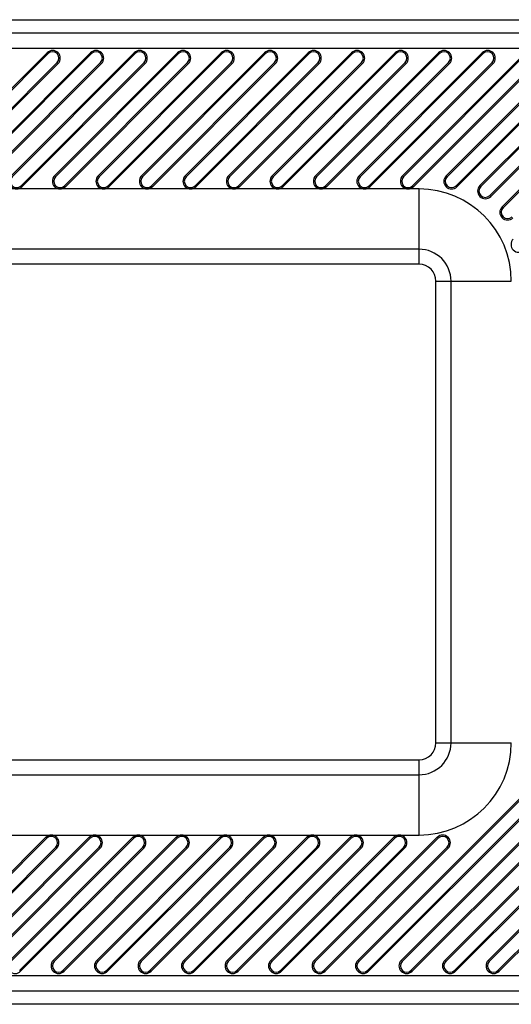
# Model space of a CAD drawing. Header units: millimetres. Extents: x 0 to 559, y 0 to 432.
# Tile 7 of 30: x 141.41 to 149.4, y 337.11 to 353.11. Entities that reach past the tile are written whole.
import ezdxf

# ---------------------------------------------------------------- set-up
doc = ezdxf.new("R2010")
doc.units = ezdxf.units.MM
doc.header["$LTSCALE"] = 30.734
doc.layers.get('0').update_dxf_attribs({"linetype": 'CONTINUOUS'})

msp = doc.modelspace()

# ---------------------------------------------------------------- linework, layer by layer
at = {"color": 7, "linetype": 'CONTINUOUS'}
for p, q in [((114.1502, 353.11), (154.3997, 353.11)), ((150.1502, 352.8905), (114.1502, 352.8905)), ((150.1502, 352.6408), (114.1502, 352.6408)), ((141.855, 352.5734), (139.855, 350.5734)), ((141.8704, 352.5579), (139.8704, 350.5579)), ((142.5621, 352.5734), (140.5621, 350.5734)), ((142.5775, 352.5579), (140.5775, 350.5579)), ((143.2692, 352.5734), (141.2692, 350.5734)), ((143.2846, 352.5579), (141.2846, 350.5579)), ((141.855, 352.5734), (141.8704, 352.5579)), ((143.9763, 352.5734), (141.9763, 350.5734)), ((143.9917, 352.5579), (141.9917, 350.5579)), ((142.5621, 352.5734), (142.5775, 352.5579)), ((144.6834, 352.5734), (142.6834, 350.5734)), ((144.6988, 352.5579), (142.6988, 350.5579)), ((143.2692, 352.5734), (143.2846, 352.5579)), ((145.3905, 352.5734), (143.3905, 350.5734)), ((145.406, 352.5579), (143.406, 350.5579)), ((143.9763, 352.5734), (143.9917, 352.5579)), ((146.0976, 352.5734), (144.0976, 350.5734)), ((146.1131, 352.5579), (144.1131, 350.5579)), ((144.6834, 352.5734), (144.6988, 352.5579)), ((146.8047, 352.5734), (144.8047, 350.5734)), ((146.8202, 352.5579), (144.8202, 350.5579)), ((145.3905, 352.5734), (145.406, 352.5579)), ((147.5118, 352.5734), (145.5118, 350.5734)), ((147.5273, 352.5579), (145.5273, 350.5579)), ((146.0976, 352.5734), (146.1131, 352.5579)), ((148.2189, 352.5734), (146.2189, 350.5734)), ((148.2344, 352.5579), (146.2344, 350.5579)), ((146.8047, 352.5734), (146.8202, 352.5579)), ((148.926, 352.5734), (146.926, 350.5734)), ((148.9415, 352.5579), (146.9415, 350.5579)), ((147.5118, 352.5734), (147.5273, 352.5579)), ((149.6331, 352.5734), (147.6331, 350.5734)), ((149.6486, 352.5579), (147.6486, 350.5579)), ((148.2189, 352.5734), (148.2344, 352.5579)), ((150.3557, 352.5579), (148.3554, 350.5576)), ((148.926, 352.5734), (148.9415, 352.5579)), ((140.0163, 350.4121), (142.0163, 352.4121)), ((142.0317, 352.3966), (140.0317, 350.3966)), ((140.7234, 350.4121), (142.7234, 352.4121)), ((142.7388, 352.3966), (140.7388, 350.3966)), ((141.4305, 350.4121), (143.4305, 352.4121)), ((143.4459, 352.3966), (141.4459, 350.3966)), ((142.0163, 352.4121), (142.0317, 352.3966)), ((142.1376, 350.4121), (144.1376, 352.4121)), ((144.1531, 352.3966), (142.1531, 350.3966)), ((142.7234, 352.4121), (142.7388, 352.3966)), ((142.8447, 350.4121), (144.8447, 352.4121)), ((144.8602, 352.3966), (142.8602, 350.3966)), ((143.4305, 352.4121), (143.4459, 352.3966)), ((143.5518, 350.4121), (145.5518, 352.4121)), ((145.5673, 352.3966), (143.5673, 350.3966)), ((144.1376, 352.4121), (144.1531, 352.3966)), ((144.2589, 350.4121), (146.2589, 352.4121)), ((146.2744, 352.3966), (144.2744, 350.3966)), ((144.8447, 352.4121), (144.8602, 352.3966)), ((144.966, 350.4121), (146.966, 352.4121)), ((146.9815, 352.3966), (144.9815, 350.3966)), ((145.5518, 352.4121), (145.5673, 352.3966)), ((145.6731, 350.4121), (147.6731, 352.4121)), ((147.6886, 352.3966), (145.6886, 350.3966)), ((146.2589, 352.4121), (146.2744, 352.3966)), ((146.3802, 350.4121), (148.3802, 352.4121)), ((148.3957, 352.3966), (146.3957, 350.3966)), ((146.966, 352.4121), (146.9815, 352.3966)), ((147.0873, 350.4121), (149.0873, 352.4121)), ((149.1028, 352.3966), (147.1028, 350.3966)), ((147.6731, 352.4121), (147.6886, 352.3966)), ((147.7944, 350.4121), (149.7944, 352.4121)), ((149.8099, 352.3966), (147.8099, 350.3966)), ((148.3802, 352.4121), (148.3957, 352.3966)), ((148.5012, 350.4117), (150.5015, 352.4121)), ((149.0873, 352.4121), (149.1028, 352.3966)), ((150.7017, 352.1967), (148.9038, 350.3989)), ((150.1502, 352.0298), (148.5167, 350.3962)), ((149.0497, 350.2531), (150.8475, 352.0509)), ((150.1502, 351.6762), (148.8884, 350.4144)), ((150.7017, 351.4896), (149.2656, 350.0536)), ((150.1502, 351.3227), (149.0651, 350.2376)), ((150.1502, 350.9691), (149.2501, 350.069)), ((141.9917, 350.5579), (141.9763, 350.5734)), ((142.6988, 350.5579), (142.6834, 350.5734)), ((143.406, 350.5579), (143.3905, 350.5734)), ((144.1131, 350.5579), (144.0976, 350.5734)), ((144.8202, 350.5579), (144.8047, 350.5734)), ((145.5273, 350.5579), (145.5118, 350.5734)), ((146.2344, 350.5579), (146.2189, 350.5734)), ((146.9415, 350.5579), (146.926, 350.5734)), ((147.6486, 350.5579), (147.6331, 350.5734)), ((148.3554, 350.5576), (148.3399, 350.573)), ((141.4459, 350.3966), (141.4305, 350.4121)), ((142.1531, 350.3966), (142.1376, 350.4121)), ((142.8602, 350.3966), (142.8447, 350.4121)), ((143.5673, 350.3966), (143.5518, 350.4121)), ((144.2744, 350.3966), (144.2589, 350.4121)), ((144.9815, 350.3966), (144.966, 350.4121)), ((145.6886, 350.3966), (145.6731, 350.4121)), ((146.3957, 350.3966), (146.3802, 350.4121)), ((147.1028, 350.3966), (147.0873, 350.4121)), ((147.8099, 350.3966), (147.7944, 350.4121)), ((148.5167, 350.3962), (148.5012, 350.4117)), ((148.9038, 350.3989), (148.8884, 350.4144)), ((147.9002, 350.36), (114.1502, 350.36)), ((147.9002, 349.1352), (147.9002, 350.36)), ((149.0651, 350.2376), (149.0497, 350.2531)), ((149.2656, 350.0536), (149.2501, 350.069)), ((147.9002, 349.3802), (114.1502, 349.3802)), ((147.9002, 349.1352), (114.1502, 349.1352)), ((148.1755, 348.86), (149.4002, 348.86)), ((148.1755, 341.36), (148.1755, 348.86)), ((148.4204, 341.36), (148.4204, 348.86)), ((148.1755, 341.36), (149.4002, 341.36)), ((150.2082, 341.1276), (146.9039, 337.8234)), ((114.1502, 341.0847), (147.9002, 341.0847)), ((150.2236, 341.1121), (146.9194, 337.8079)), ((147.0653, 337.6621), (150.3695, 340.9663)), ((147.9002, 339.86), (147.9002, 341.0847)), ((114.1502, 340.8398), (147.9002, 340.8398)), ((150.7017, 340.883), (147.6265, 337.8079)), ((150.1502, 340.7161), (147.0807, 337.6466)), ((147.7724, 337.6621), (150.8475, 340.7372)), ((150.1502, 340.3625), (147.6111, 337.8234)), ((150.7017, 340.1759), (148.3336, 337.8079)), ((150.1502, 340.009), (147.7878, 337.6466)), ((148.4795, 337.6621), (150.8475, 340.0301)), ((114.1502, 339.86), (147.9002, 339.86)), ((141.8329, 339.8234), (139.8329, 337.8234)), ((141.8483, 339.8079), (139.8483, 337.8079)), ((142.54, 339.8234), (140.54, 337.8234)), ((142.5555, 339.8079), (140.5555, 337.8079)), ((143.2471, 339.8234), (141.2471, 337.8234)), ((143.2626, 339.8079), (141.2626, 337.8079)), ((141.8329, 339.8234), (141.8483, 339.8079)), ((143.9542, 339.8234), (141.9542, 337.8234)), ((143.9697, 339.8079), (141.9697, 337.8079)), ((142.54, 339.8234), (142.5555, 339.8079)), ((144.6613, 339.8234), (142.6613, 337.8234)), ((144.6768, 339.8079), (142.6768, 337.8079)), ((143.2471, 339.8234), (143.2626, 339.8079)), ((145.3684, 339.8234), (143.3684, 337.8234)), ((145.3839, 339.8079), (143.3839, 337.8079)), ((143.9542, 339.8234), (143.9697, 339.8079)), ((146.0755, 339.8234), (144.0755, 337.8234)), ((146.091, 339.8079), (144.091, 337.8079)), ((144.6613, 339.8234), (144.6768, 339.8079)), ((146.7826, 339.8234), (144.7826, 337.8234)), ((146.7981, 339.8079), (144.7981, 337.8079)), ((145.3684, 339.8234), (145.3839, 339.8079)), ((147.4897, 339.8234), (145.4897, 337.8234)), ((147.5052, 339.8079), (145.5052, 337.8079)), ((146.0755, 339.8234), (146.091, 339.8079)), ((148.1968, 339.8234), (146.1968, 337.8234)), ((148.2123, 339.8079), (146.2123, 337.8079)), ((146.7826, 339.8234), (146.7981, 339.8079)), ((147.4897, 339.8234), (147.5052, 339.8079)), ((148.1968, 339.8234), (148.2123, 339.8079)), ((139.9942, 337.6621), (141.9942, 339.6621)), ((142.0097, 339.6466), (140.0097, 337.6466)), ((140.7013, 337.6621), (142.7013, 339.6621)), ((142.7168, 339.6466), (140.7168, 337.6466)), ((141.4084, 337.6621), (143.4084, 339.6621)), ((143.4239, 339.6466), (141.4239, 337.6466)), ((141.9942, 339.6621), (142.0097, 339.6466)), ((142.1155, 337.6621), (144.1155, 339.6621)), ((144.131, 339.6466), (142.131, 337.6466)), ((142.7013, 339.6621), (142.7168, 339.6466)), ((142.8226, 337.6621), (144.8226, 339.6621)), ((144.8381, 339.6466), (142.8381, 337.6466)), ((143.4084, 339.6621), (143.4239, 339.6466)), ((143.5297, 337.6621), (145.5297, 339.6621)), ((145.5452, 339.6466), (143.5452, 337.6466)), ((144.1155, 339.6621), (144.131, 339.6466)), ((144.2368, 337.6621), (146.2368, 339.6621)), ((146.2523, 339.6466), (144.2523, 337.6466)), ((144.8226, 339.6621), (144.8381, 339.6466)), ((144.9439, 337.6621), (146.9439, 339.6621)), ((146.9594, 339.6466), (144.9594, 337.6466)), ((145.5297, 339.6621), (145.5452, 339.6466)), ((145.651, 337.6621), (147.651, 339.6621)), ((147.6665, 339.6466), (145.6665, 337.6466)), ((146.2368, 339.6621), (146.2523, 339.6466)), ((146.3582, 337.6621), (148.3582, 339.6621)), ((148.3736, 339.6466), (146.3736, 337.6466)), ((146.9439, 339.6621), (146.9594, 339.6466)), ((147.651, 339.6621), (147.6665, 339.6466)), ((150.1502, 339.6554), (148.3182, 337.8234)), ((148.3582, 339.6621), (148.3736, 339.6466)), ((150.7017, 339.4688), (149.0407, 337.8079)), ((150.1502, 339.3019), (148.4949, 337.6466)), ((149.1866, 337.6621), (150.8475, 339.323)), ((150.1502, 338.9483), (149.0253, 337.8234)), ((150.1502, 338.5947), (149.202, 337.6466)), ((141.9697, 337.8079), (141.9542, 337.8234)), ((142.6768, 337.8079), (142.6613, 337.8234)), ((143.3839, 337.8079), (143.3684, 337.8234)), ((144.091, 337.8079), (144.0755, 337.8234)), ((144.7981, 337.8079), (144.7826, 337.8234)), ((145.5052, 337.8079), (145.4897, 337.8234)), ((146.2123, 337.8079), (146.1968, 337.8234)), ((146.9194, 337.8079), (146.9039, 337.8234)), ((147.6265, 337.8079), (147.6111, 337.8234)), ((148.3336, 337.8079), (148.3182, 337.8234)), ((149.0407, 337.8079), (149.0253, 337.8234)), ((141.4239, 337.6466), (141.4084, 337.6621)), ((142.131, 337.6466), (142.1155, 337.6621)), ((142.8381, 337.6466), (142.8226, 337.6621)), ((143.5452, 337.6466), (143.5297, 337.6621)), ((144.2523, 337.6466), (144.2368, 337.6621)), ((144.9594, 337.6466), (144.9439, 337.6621)), ((145.6665, 337.6466), (145.651, 337.6621)), ((146.3736, 337.6466), (146.3582, 337.6621)), ((147.0807, 337.6466), (147.0653, 337.6621)), ((147.7878, 337.6466), (147.7724, 337.6621)), ((148.4949, 337.6466), (148.4795, 337.6621)), ((149.202, 337.6466), (149.1866, 337.6621)), ((114.1502, 337.5791), (150.1502, 337.5791)), ((114.1502, 337.3295), (150.1502, 337.3295)), ((154.3997, 337.11), (114.1502, 337.11))]:
    msp.add_line(p, q, dxfattribs=at)
msp.add_lwpolyline([(150.3405, 352.5731), (150.2772, 352.5101), (150.2137, 352.4468), (148.3399, 350.573)], dxfattribs=at)
for centre, radius, start, end in [((141.9433, 352.485), 0.125, 315, 135), ((141.9433, 352.485), 0.1031, 315, 135), ((142.6505, 352.485), 0.125, 315, 135), ((142.6505, 352.485), 0.1031, 315, 135), ((143.3576, 352.485), 0.125, 315, 135), ((143.3576, 352.485), 0.1031, 315, 135), ((144.0647, 352.485), 0.125, 315, 135), ((144.0647, 352.485), 0.1031, 315, 135), ((144.7718, 352.485), 0.125, 315, 135), ((144.7718, 352.485), 0.1031, 315, 135), ((145.4789, 352.485), 0.125, 315, 135), ((145.4789, 352.485), 0.1031, 315, 135), ((146.186, 352.485), 0.125, 315, 135), ((146.186, 352.485), 0.1031, 315, 135), ((146.8931, 352.485), 0.125, 315, 135), ((146.8931, 352.485), 0.1031, 315, 135), ((147.6002, 352.485), 0.125, 315, 135), ((147.6002, 352.485), 0.1031, 315, 135), ((148.3073, 352.485), 0.125, 315, 135), ((148.3073, 352.485), 0.1031, 315, 135), ((149.0144, 352.485), 0.125, 315, 135), ((149.0144, 352.485), 0.1031, 315, 135), ((141.3576, 350.485), 0.125, 135, 315), ((142.0647, 350.485), 0.125, 135, 315), ((142.7718, 350.485), 0.125, 135, 315), ((143.4789, 350.485), 0.125, 135, 315), ((144.186, 350.485), 0.125, 135, 315), ((144.8931, 350.485), 0.125, 135, 315), ((145.6002, 350.485), 0.125, 135, 315), ((146.3073, 350.485), 0.125, 135, 315), ((147.0144, 350.485), 0.125, 135, 315), ((147.7215, 350.485), 0.125, 135, 315), ((148.4283, 350.4846), 0.125, 135, 315), ((141.3576, 350.485), 0.1031, 135, 315), ((142.0647, 350.485), 0.1031, 135, 315), ((142.7718, 350.485), 0.1031, 135, 315), ((143.4789, 350.485), 0.1031, 135, 315), ((144.186, 350.485), 0.1031, 135, 315), ((144.8931, 350.485), 0.1031, 135, 315), ((145.6002, 350.485), 0.1031, 135, 315), ((146.3073, 350.485), 0.1031, 135, 315), ((147.0144, 350.485), 0.1031, 135, 315), ((147.7215, 350.485), 0.1031, 135, 315), ((148.4283, 350.4846), 0.1031, 135, 315), ((148.9768, 350.326), 0.125, 135, 315), ((147.9002, 348.86), 1.5, 0, 90), ((148.9768, 350.326), 0.1031, 135, 315), ((149.3385, 349.9806), 0.125, 135, 315), ((149.3385, 349.9806), 0.1031, 135, 315), ((149.5211, 349.4561), 0.125, 135, 315), ((147.9002, 348.86), 0.5202, 0, 90), ((147.9002, 348.86), 0.2753, 0, 90), ((147.9002, 341.36), 1.5, 270, 360), ((147.9002, 341.36), 0.5202, 270, 360), ((147.9002, 341.36), 0.2753, 270, 360), ((141.9213, 339.735), 0.125, 315, 135), ((142.6284, 339.735), 0.125, 315, 135), ((143.3355, 339.735), 0.125, 315, 135), ((144.0426, 339.735), 0.125, 315, 135), ((144.7497, 339.735), 0.125, 315, 135), ((145.4568, 339.735), 0.125, 315, 135), ((146.1639, 339.735), 0.125, 315, 135), ((146.871, 339.735), 0.125, 315, 135), ((147.5781, 339.735), 0.125, 315, 135), ((148.2852, 339.735), 0.125, 315, 135), ((141.9213, 339.735), 0.1031, 315, 135), ((142.6284, 339.735), 0.1031, 315, 135), ((143.3355, 339.735), 0.1031, 315, 135), ((144.0426, 339.735), 0.1031, 315, 135), ((144.7497, 339.735), 0.1031, 315, 135), ((145.4568, 339.735), 0.1031, 315, 135), ((146.1639, 339.735), 0.1031, 315, 135), ((146.871, 339.735), 0.1031, 315, 135), ((147.5781, 339.735), 0.1031, 315, 135), ((148.2852, 339.735), 0.1031, 315, 135), ((141.3355, 337.735), 0.125, 135, 315), ((142.0426, 337.735), 0.125, 135, 315), ((142.0426, 337.735), 0.1031, 135, 315), ((142.7497, 337.735), 0.125, 135, 315), ((142.7497, 337.735), 0.1031, 135, 315), ((143.4568, 337.735), 0.125, 135, 315), ((143.4568, 337.735), 0.1031, 135, 315), ((144.1639, 337.735), 0.125, 135, 315), ((144.1639, 337.735), 0.1031, 135, 315), ((144.871, 337.735), 0.125, 135, 315), ((144.871, 337.735), 0.1031, 135, 315), ((145.5781, 337.735), 0.125, 135, 315), ((145.5781, 337.735), 0.1031, 135, 315), ((146.2852, 337.735), 0.125, 135, 315), ((146.2852, 337.735), 0.1031, 135, 315), ((146.9923, 337.735), 0.125, 135, 315), ((146.9923, 337.735), 0.1031, 135, 315), ((147.6994, 337.735), 0.125, 135, 315), ((147.6994, 337.735), 0.1031, 135, 315), ((148.4065, 337.735), 0.125, 135, 315), ((148.4065, 337.735), 0.1031, 135, 315), ((149.1137, 337.735), 0.125, 135, 315), ((149.1137, 337.735), 0.1031, 135, 315)]:
    msp.add_arc(centre, radius, start, end, dxfattribs=at)

doc.saveas('drawing.dxf')
